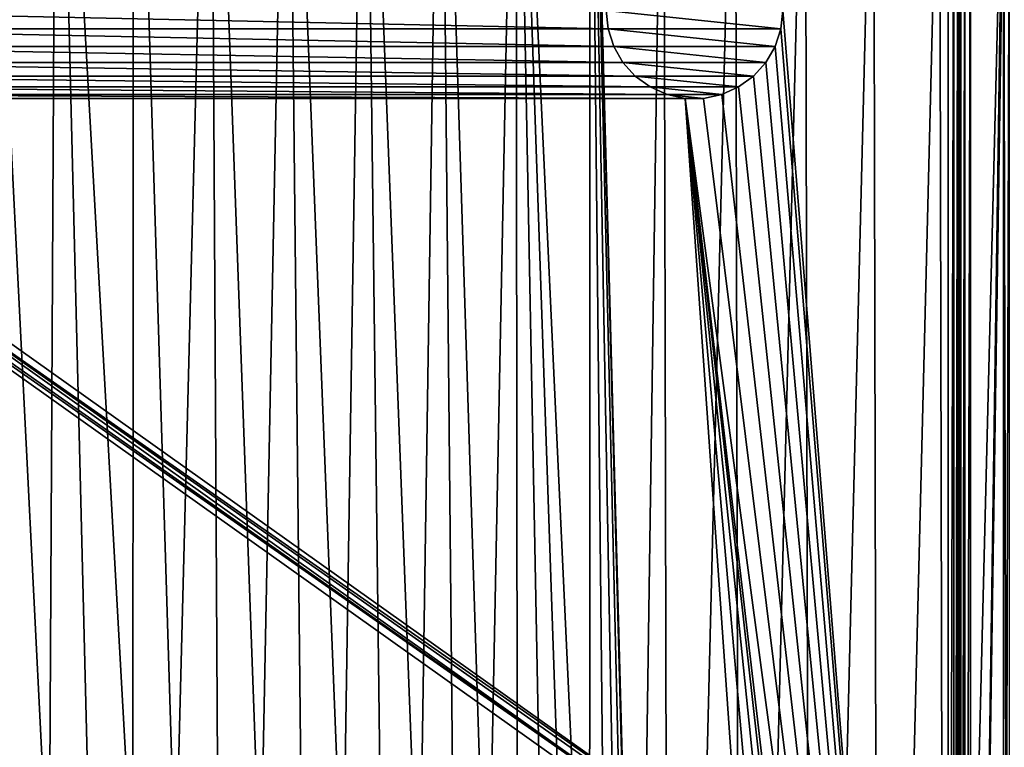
# Model space of a CAD drawing. Header units: millimetres. Extents: x -65 to 65, y -82 to 87.
# Tile 209 of 223: x -7 to 38, y 31 to 64. Entities that reach past the tile are written whole.
import ezdxf

# ---------------------------------------------------------------- set-up
doc = ezdxf.new("R2010")
doc.units = ezdxf.units.MM
doc.header["$LTSCALE"] = 101.851852
for name, color, linetype in [('1019', 7, 'CONTINUOUS'), ('811', 7, 'CONTINUOUS'), ('812', 7, 'CONTINUOUS'), ('817', 7, 'CONTINUOUS'), ('819', 7, 'CONTINUOUS'), ('824', 7, 'CONTINUOUS'), ('830', 7, 'CONTINUOUS'), ('832', 7, 'CONTINUOUS'), ('834', 7, 'CONTINUOUS')]:
    doc.layers.add(name, color=color, linetype=linetype)

msp = doc.modelspace()

# ---------------------------------------------------------------- linework, layer by layer
at = {"layer": '1019', "linetype": 'CONTINUOUS'}
for points in [[(35, -28.676, 85), (35, 73.676, 85), (35.25, 73.676, 84.933), (35, -28.676, 85)], [(35, -28.676, 85), (35.25, 73.676, 84.933), (35.25, -28.676, 84.933), (35, -28.676, 85)], [(35.25, 73.676, 84.933), (35.433, 73.676, 84.75), (35.25, -28.676, 84.933), (35.25, 73.676, 84.933)], [(35.25, -28.676, 84.933), (35.433, 73.676, 84.75), (35.433, -28.676, 84.75), (35.25, -28.676, 84.933)], [(35.433, 73.676, 84.75), (35.483, 73.676, 84.629), (35.433, -28.676, 84.75), (35.433, 73.676, 84.75)], [(35.433, -28.676, 84.75), (35.483, 73.676, 84.629), (35.483, -28.676, 84.629), (35.433, -28.676, 84.75)], [(35.5, 73.676, 84.5), (35.5, -28.676, 84.5), (35.483, -28.676, 84.629), (35.5, 73.676, 84.5)], [(35.483, 73.676, 84.629), (35.5, 73.676, 84.5), (35.483, -28.676, 84.629), (35.483, 73.676, 84.629)]]:
    msp.add_3dface(points, dxfattribs=at)
at = {"layer": '811', "linetype": 'CONTINUOUS'}
for points in [[(37.504, 74.976, 75), (37.5, 71.098, 75), (36, -28.676, 75), (37.504, 74.976, 75)], [(36, 73.676, 75), (37.504, 74.976, 75), (36, -28.676, 75), (36, 73.676, 75)], [(37.5, 71.098, 75), (37.5, -26.098, 75), (36, -28.676, 75), (37.5, 71.098, 75)]]:
    msp.add_3dface(points, dxfattribs=at)
at = {"layer": '812', "linetype": 'CONTINUOUS'}
for points in [[(-1.908, 86.972, 87.5), (-5.396, 86.774, 87.5), (-1.933, 24.861, 87.5), (-1.908, 86.972, 87.5)], [(0, 24.95, 87.5), (-1.908, 86.972, 87.5), (-1.933, 24.861, 87.5), (0, 24.95, 87.5)], [(1.586, 86.98, 87.5), (-1.908, 86.972, 87.5), (0, 24.95, 87.5), (1.586, 86.98, 87.5)], [(1.933, 24.861, 87.5), (1.586, 86.98, 87.5), (0, 24.95, 87.5), (1.933, 24.861, 87.5)], [(5.075, 86.8, 87.5), (1.586, 86.98, 87.5), (3.85, 24.593, 87.5), (5.075, 86.8, 87.5)], [(3.85, 24.593, 87.5), (1.586, 86.98, 87.5), (1.933, 24.861, 87.5), (3.85, 24.593, 87.5)], [(-5.396, 86.774, 87.5), (-8.869, 86.387, 87.5), (-5.733, 24.15, 87.5), (-5.396, 86.774, 87.5)], [(-3.85, 24.593, 87.5), (-5.396, 86.774, 87.5), (-5.733, 24.15, 87.5), (-3.85, 24.593, 87.5)], [(-1.933, 24.861, 87.5), (-5.396, 86.774, 87.5), (-3.85, 24.593, 87.5), (-1.933, 24.861, 87.5)], [(5.733, 24.15, 87.5), (5.075, 86.8, 87.5), (3.85, 24.593, 87.5), (5.733, 24.15, 87.5)], [(8.549, 86.431, 87.5), (5.075, 86.8, 87.5), (7.568, 23.535, 87.5), (8.549, 86.431, 87.5)], [(7.568, 23.535, 87.5), (5.075, 86.8, 87.5), (5.733, 24.15, 87.5), (7.568, 23.535, 87.5)], [(-5.733, 24.15, 87.5), (-8.869, 86.387, 87.5), (-7.568, 23.535, 87.5), (-5.733, 24.15, 87.5)], [(9.338, 22.754, 87.5), (8.549, 86.431, 87.5), (7.568, 23.535, 87.5), (9.338, 22.754, 87.5)], [(11.999, 85.874, 87.5), (8.549, 86.431, 87.5), (11.029, 21.812, 87.5), (11.999, 85.874, 87.5)], [(11.029, 21.812, 87.5), (8.549, 86.431, 87.5), (9.338, 22.754, 87.5), (11.029, 21.812, 87.5)], [(12.625, 20.718, 87.5), (11.999, 85.874, 87.5), (11.029, 21.812, 87.5), (12.625, 20.718, 87.5)], [(15.413, 85.131, 87.5), (11.999, 85.874, 87.5), (14.114, 19.482, 87.5), (15.413, 85.131, 87.5)], [(14.114, 19.482, 87.5), (11.999, 85.874, 87.5), (12.625, 20.718, 87.5), (14.114, 19.482, 87.5)], [(15.482, 18.114, 87.5), (15.413, 85.131, 87.5), (14.114, 19.482, 87.5), (15.482, 18.114, 87.5)], [(18.781, 84.205, 87.5), (15.413, 85.131, 87.5), (18.754, 13.338, 87.5), (18.781, 84.205, 87.5)], [(18.754, 13.338, 87.5), (15.413, 85.131, 87.5), (17.812, 15.029, 87.5), (18.754, 13.338, 87.5)], [(17.812, 15.029, 87.5), (15.413, 85.131, 87.5), (16.719, 16.625, 87.5), (17.812, 15.029, 87.5)], [(16.719, 16.625, 87.5), (15.413, 85.131, 87.5), (15.482, 18.114, 87.5), (16.719, 16.625, 87.5)], [(19.535, 11.568, 87.5), (18.781, 84.205, 87.5), (18.754, 13.338, 87.5), (19.535, 11.568, 87.5)], [(22.095, 83.097, 87.5), (18.781, 84.205, 87.5), (20.95, 4, 87.5), (22.095, 83.097, 87.5)], [(20.95, 4, 87.5), (18.781, 84.205, 87.5), (20.861, 5.933, 87.5), (20.95, 4, 87.5)], [(20.861, 5.933, 87.5), (18.781, 84.205, 87.5), (20.593, 7.849, 87.5), (20.861, 5.933, 87.5)], [(20.593, 7.849, 87.5), (18.781, 84.205, 87.5), (20.15, 9.733, 87.5), (20.593, 7.849, 87.5)], [(20.15, 9.733, 87.5), (18.781, 84.205, 87.5), (19.535, 11.568, 87.5), (20.15, 9.733, 87.5)], [(22.364, -37.999, 87.5), (22.095, 83.097, 87.5), (20.95, 4, 87.5), (22.364, -37.999, 87.5)], [(25.344, 81.812, 87.5), (22.095, 83.097, 87.5), (22.364, -37.999, 87.5), (25.344, 81.812, 87.5)], [(25.607, -36.699, 87.5), (25.344, 81.812, 87.5), (22.364, -37.999, 87.5), (25.607, -36.699, 87.5)], [(28.518, 80.353, 87.5), (25.344, 81.812, 87.5), (25.607, -36.699, 87.5), (28.518, 80.353, 87.5)], [(28.775, -35.226, 87.5), (28.518, 80.353, 87.5), (25.607, -36.699, 87.5), (28.775, -35.226, 87.5)], [(31.609, 78.724, 87.5), (28.518, 80.353, 87.5), (28.775, -35.226, 87.5), (31.609, 78.724, 87.5)], [(31.858, -33.583, 87.5), (31.609, 78.724, 87.5), (28.775, -35.226, 87.5), (31.858, -33.583, 87.5)], [(34.607, 76.93, 87.5), (31.609, 78.724, 87.5), (31.858, -33.583, 87.5), (34.607, 76.93, 87.5)], [(34.849, -31.775, 87.5), (34.607, 76.93, 87.5), (31.858, -33.583, 87.5), (34.849, -31.775, 87.5)], [(37.504, 74.976, 87.5), (34.607, 76.93, 87.5), (34.849, -31.775, 87.5), (37.504, 74.976, 87.5)], [(37.736, -29.809, 87.5), (37.504, 74.976, 87.5), (34.849, -31.775, 87.5), (37.736, -29.809, 87.5)], [(40.29, 72.868, 87.5), (37.504, 74.976, 87.5), (37.736, -29.809, 87.5), (40.29, 72.868, 87.5)]]:
    msp.add_3dface(points, dxfattribs=at)
at = {"layer": '817', "linetype": 'CONTINUOUS'}
for points in [[(35, 73.676, 85), (35, -28.676, 85), (27.5, 64.5, 85), (35, 73.676, 85)], [(-19.5, 64.5, 85), (19.587, 63.668, 85), (-19.587, 63.668, 85), (-19.5, 64.5, 85)], [(19.5, 64.5, 85), (19.587, 63.668, 85), (-19.5, 64.5, 85), (19.5, 64.5, 85)], [(27.5, 64.5, 85), (35, -28.676, 85), (27.413, 63.668, 85), (27.5, 64.5, 85)], [(-19.587, 63.668, 85), (19.846, 62.873, 85), (-19.846, 62.873, 85), (-19.587, 63.668, 85)], [(19.587, 63.668, 85), (19.846, 62.873, 85), (-19.587, 63.668, 85), (19.587, 63.668, 85)], [(27.413, 63.668, 85), (35, -28.676, 85), (27.154, 62.873, 85), (27.413, 63.668, 85)], [(-19.846, 62.873, 85), (20.264, 62.149, 85), (-20.264, 62.149, 85), (-19.846, 62.873, 85)], [(19.846, 62.873, 85), (20.264, 62.149, 85), (-19.846, 62.873, 85), (19.846, 62.873, 85)], [(27.154, 62.873, 85), (35, -28.676, 85), (26.736, 62.149, 85), (27.154, 62.873, 85)], [(-20.264, 62.149, 85), (20.823, 61.527, 85), (-20.823, 61.527, 85), (-20.264, 62.149, 85)], [(20.264, 62.149, 85), (20.823, 61.527, 85), (-20.264, 62.149, 85), (20.264, 62.149, 85)], [(26.736, 62.149, 85), (35, -28.676, 85), (26.177, 61.527, 85), (26.736, 62.149, 85)], [(-20.823, 61.527, 85), (21.5, 61.036, 85), (-21.5, 61.036, 85), (-20.823, 61.527, 85)], [(20.823, 61.527, 85), (21.5, 61.036, 85), (-20.823, 61.527, 85), (20.823, 61.527, 85)], [(26.177, 61.527, 85), (35, -28.676, 85), (25.5, 61.036, 85), (26.177, 61.527, 85)], [(23.918, 26.478, 85), (23.082, 26.478, 85), (-25.5, 61.036, 85), (23.918, 26.478, 85)], [(-25.5, 61.036, 85), (23.082, 26.478, 85), (-23.082, 26.478, 85), (-25.5, 61.036, 85)], [(-24.736, 60.696, 85), (23.918, 26.478, 85), (-25.5, 61.036, 85), (-24.736, 60.696, 85)], [(-23.918, 60.522, 85), (23.918, 26.478, 85), (-24.736, 60.696, 85), (-23.918, 60.522, 85)], [(-22.264, 60.696, 85), (23.082, 60.522, 85), (-23.082, 60.522, 85), (-22.264, 60.696, 85)], [(-21.5, 61.036, 85), (22.264, 60.696, 85), (-22.264, 60.696, 85), (-21.5, 61.036, 85)], [(22.264, 60.696, 85), (23.082, 60.522, 85), (-22.264, 60.696, 85), (22.264, 60.696, 85)], [(21.5, 61.036, 85), (22.264, 60.696, 85), (-21.5, 61.036, 85), (21.5, 61.036, 85)], [(24.736, 60.696, 85), (35, -28.676, 85), (23.918, 60.522, 85), (24.736, 60.696, 85)], [(25.5, 61.036, 85), (35, -28.676, 85), (24.736, 60.696, 85), (25.5, 61.036, 85)], [(24.736, 26.304, 85), (23.918, 26.478, 85), (-23.918, 60.522, 85), (24.736, 26.304, 85)], [(25.5, 25.964, 85), (24.736, 26.304, 85), (-23.918, 60.522, 85), (25.5, 25.964, 85)], [(-23.082, 60.522, 85), (25.5, 25.964, 85), (-23.918, 60.522, 85), (-23.082, 60.522, 85)], [(23.082, 60.522, 85), (25.5, 25.964, 85), (-23.082, 60.522, 85), (23.082, 60.522, 85)], [(23.918, 60.522, 85), (35, -28.676, 85), (23.082, 60.522, 85), (23.918, 60.522, 85)], [(23.082, 60.522, 85), (35, -28.676, 85), (27.413, 23.332, 85), (23.082, 60.522, 85)], [(25.5, 25.964, 85), (23.082, 60.522, 85), (26.177, 25.473, 85), (25.5, 25.964, 85)], [(26.177, 25.473, 85), (23.082, 60.522, 85), (26.736, 24.851, 85), (26.177, 25.473, 85)], [(26.736, 24.851, 85), (23.082, 60.522, 85), (27.154, 24.127, 85), (26.736, 24.851, 85)], [(27.154, 24.127, 85), (23.082, 60.522, 85), (27.413, 23.332, 85), (27.154, 24.127, 85)]]:
    msp.add_3dface(points, dxfattribs=at)
at = {"layer": '819', "linetype": 'CONTINUOUS'}
for points in [[(35.5, -28.676, 84.5), (35.5, 73.676, 84.5), (35.5, -28.676, 75.5), (35.5, -28.676, 84.5)], [(35.5, -28.676, 75.5), (35.5, 73.676, 84.5), (35.5, 73.676, 75.5), (35.5, -28.676, 75.5)]]:
    msp.add_3dface(points, dxfattribs=at)
at = {"layer": '824', "linetype": 'CONTINUOUS'}
for points in [[(37.5, -26.098, 75), (37.5, 71.098, 75), (37.75, 71.098, 75.067), (37.5, -26.098, 75)], [(37.75, -26.098, 75.067), (37.5, -26.098, 75), (37.75, 71.098, 75.067), (37.75, -26.098, 75.067)]]:
    msp.add_3dface(points, dxfattribs=at)
at = {"layer": '830', "linetype": 'CONTINUOUS'}
for points in [[(35.5, -28.676, 75.5), (35.5, 73.676, 75.5), (35.567, 73.676, 75.25), (35.5, -28.676, 75.5)], [(35.567, -28.676, 75.25), (35.5, -28.676, 75.5), (35.567, 73.676, 75.25), (35.567, -28.676, 75.25)], [(35.75, -28.676, 75.067), (35.567, -28.676, 75.25), (35.75, 73.676, 75.067), (35.75, -28.676, 75.067)], [(35.75, 73.676, 75.067), (35.567, -28.676, 75.25), (35.567, 73.676, 75.25), (35.75, 73.676, 75.067)], [(36, 73.676, 75), (36, -28.676, 75), (35.75, -28.676, 75.067), (36, 73.676, 75)], [(36, 73.676, 75), (35.75, -28.676, 75.067), (35.75, 73.676, 75.067), (36, 73.676, 75)]]:
    msp.add_3dface(points, dxfattribs=at)
at = {"layer": '832', "linetype": 'CONTINUOUS'}
for points in [[(19.587, 63.668, 84.5), (19.5, 64.5, 84.5), (27.413, 63.668, 84.5), (19.587, 63.668, 84.5)], [(27.413, 63.668, 84.5), (19.5, 64.5, 84.5), (27.5, 64.5, 84.5), (27.413, 63.668, 84.5)], [(19.846, 62.873, 84.5), (19.587, 63.668, 84.5), (27.154, 62.873, 84.5), (19.846, 62.873, 84.5)], [(27.154, 62.873, 84.5), (19.587, 63.668, 84.5), (27.413, 63.668, 84.5), (27.154, 62.873, 84.5)], [(20.264, 62.149, 84.5), (19.846, 62.873, 84.5), (26.736, 62.149, 84.5), (20.264, 62.149, 84.5)], [(26.736, 62.149, 84.5), (19.846, 62.873, 84.5), (27.154, 62.873, 84.5), (26.736, 62.149, 84.5)], [(20.823, 61.527, 84.5), (20.264, 62.149, 84.5), (26.177, 61.527, 84.5), (20.823, 61.527, 84.5)], [(26.177, 61.527, 84.5), (20.264, 62.149, 84.5), (26.736, 62.149, 84.5), (26.177, 61.527, 84.5)], [(21.5, 61.036, 84.5), (20.823, 61.527, 84.5), (25.5, 61.036, 84.5), (21.5, 61.036, 84.5)], [(25.5, 61.036, 84.5), (20.823, 61.527, 84.5), (26.177, 61.527, 84.5), (25.5, 61.036, 84.5)], [(22.264, 60.696, 84.5), (21.5, 61.036, 84.5), (24.736, 60.696, 84.5), (22.264, 60.696, 84.5)], [(24.736, 60.696, 84.5), (21.5, 61.036, 84.5), (25.5, 61.036, 84.5), (24.736, 60.696, 84.5)], [(23.082, 60.522, 84.5), (22.264, 60.696, 84.5), (23.918, 60.522, 84.5), (23.082, 60.522, 84.5)], [(23.918, 60.522, 84.5), (22.264, 60.696, 84.5), (24.736, 60.696, 84.5), (23.918, 60.522, 84.5)]]:
    msp.add_3dface(points, dxfattribs=at)
at = {"layer": '834', "linetype": 'CONTINUOUS'}
for points in [[(19.587, 63.668, 85), (19.5, 64.5, 85), (19.587, 63.668, 84.5), (19.587, 63.668, 85)], [(19.5, 64.5, 85), (19.5, 64.5, 84.5), (19.587, 63.668, 84.5), (19.5, 64.5, 85)], [(27.5, 64.5, 85), (27.413, 63.668, 85), (27.5, 64.5, 84.5), (27.5, 64.5, 85)], [(27.413, 63.668, 85), (27.413, 63.668, 84.5), (27.5, 64.5, 84.5), (27.413, 63.668, 85)], [(19.846, 62.873, 85), (19.587, 63.668, 85), (19.846, 62.873, 84.5), (19.846, 62.873, 85)], [(19.587, 63.668, 85), (19.587, 63.668, 84.5), (19.846, 62.873, 84.5), (19.587, 63.668, 85)], [(27.413, 63.668, 85), (27.154, 62.873, 85), (27.413, 63.668, 84.5), (27.413, 63.668, 85)], [(27.154, 62.873, 85), (27.154, 62.873, 84.5), (27.413, 63.668, 84.5), (27.154, 62.873, 85)], [(20.264, 62.149, 85), (19.846, 62.873, 85), (20.264, 62.149, 84.5), (20.264, 62.149, 85)], [(19.846, 62.873, 85), (19.846, 62.873, 84.5), (20.264, 62.149, 84.5), (19.846, 62.873, 85)], [(27.154, 62.873, 85), (26.736, 62.149, 85), (27.154, 62.873, 84.5), (27.154, 62.873, 85)], [(26.736, 62.149, 85), (26.736, 62.149, 84.5), (27.154, 62.873, 84.5), (26.736, 62.149, 85)], [(20.823, 61.527, 85), (20.264, 62.149, 85), (20.823, 61.527, 84.5), (20.823, 61.527, 85)], [(20.264, 62.149, 85), (20.264, 62.149, 84.5), (20.823, 61.527, 84.5), (20.264, 62.149, 85)], [(26.736, 62.149, 85), (26.177, 61.527, 85), (26.736, 62.149, 84.5), (26.736, 62.149, 85)], [(26.177, 61.527, 85), (26.177, 61.527, 84.5), (26.736, 62.149, 84.5), (26.177, 61.527, 85)], [(21.5, 61.036, 85), (20.823, 61.527, 85), (21.5, 61.036, 84.5), (21.5, 61.036, 85)], [(20.823, 61.527, 85), (20.823, 61.527, 84.5), (21.5, 61.036, 84.5), (20.823, 61.527, 85)], [(26.177, 61.527, 85), (25.5, 61.036, 85), (26.177, 61.527, 84.5), (26.177, 61.527, 85)], [(25.5, 61.036, 85), (25.5, 61.036, 84.5), (26.177, 61.527, 84.5), (25.5, 61.036, 85)], [(22.264, 60.696, 85), (21.5, 61.036, 85), (22.264, 60.696, 84.5), (22.264, 60.696, 85)], [(21.5, 61.036, 85), (21.5, 61.036, 84.5), (22.264, 60.696, 84.5), (21.5, 61.036, 85)], [(23.082, 60.522, 85), (22.264, 60.696, 85), (23.082, 60.522, 84.5), (23.082, 60.522, 85)], [(22.264, 60.696, 85), (22.264, 60.696, 84.5), (23.082, 60.522, 84.5), (22.264, 60.696, 85)], [(24.736, 60.696, 85), (23.918, 60.522, 85), (24.736, 60.696, 84.5), (24.736, 60.696, 85)], [(23.918, 60.522, 85), (23.918, 60.522, 84.5), (24.736, 60.696, 84.5), (23.918, 60.522, 85)], [(25.5, 61.036, 85), (24.736, 60.696, 85), (25.5, 61.036, 84.5), (25.5, 61.036, 85)], [(24.736, 60.696, 85), (24.736, 60.696, 84.5), (25.5, 61.036, 84.5), (24.736, 60.696, 85)], [(23.918, 60.522, 85), (23.082, 60.522, 85), (23.918, 60.522, 84.5), (23.918, 60.522, 85)], [(23.082, 60.522, 85), (23.082, 60.522, 84.5), (23.918, 60.522, 84.5), (23.082, 60.522, 85)]]:
    msp.add_3dface(points, dxfattribs=at)

doc.saveas('drawing.dxf')
